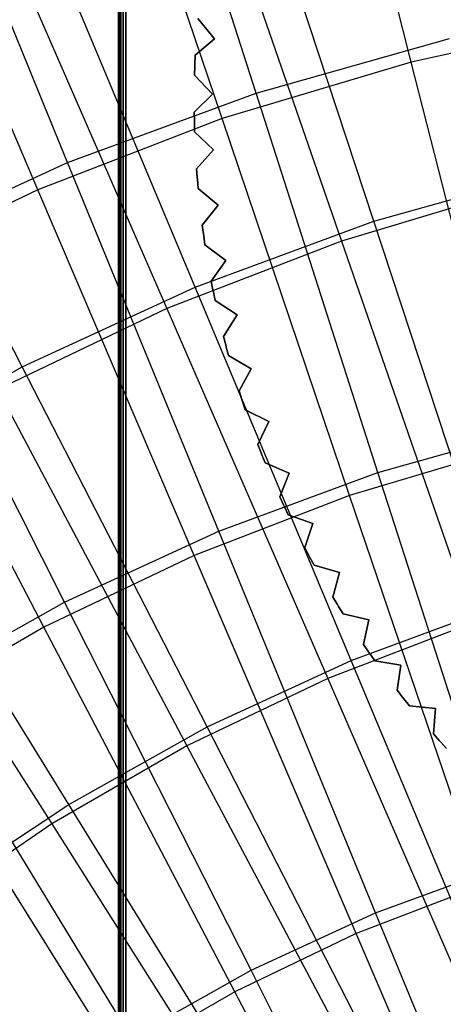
# Model space of a CAD drawing. Extents: x 0.05 to 6.09, y -3 to 3.03.
# Tile 89 of 124: x 2.5 to 2.73, y 0.83 to 1.35. Entities that reach past the tile are written whole.
import ezdxf

# ---------------------------------------------------------------- set-up
doc = ezdxf.new("R2010")
doc.units = 0
doc.header["$MEASUREMENT"] = 0
doc.layers.get('0').update_dxf_attribs({"color": 13, "linetype": 'CONTINUOUS'})

# ---------------------------------------------------------------- blocks, each defined once
blk = doc.blocks.new('PROFILE_SNOW_BALL_PLAFON_P')
at = {"color": 0}
for p, q in [((2.55673, -0.09924, 7.54732), (2.55673, 1.35909, 7.54732)), ((2.55673, 1.35909, 6.64325), (2.55673, 0.7116, 6.64325)), ((2.55673, -0.09924, 7.54732), (2.55673, 1.35909, 7.54732)), ((2.55673, 1.35909, 6.64325), (2.55673, 0.7116, 6.64325)), ((2.55702, -0.09924, 7.54882), (2.55702, 1.35909, 7.54882)), ((2.55702, -0.09924, 7.54882), (2.55702, 1.35909, 7.54882)), ((2.55702, 1.35909, 6.64174), (2.55702, 0.7116, 6.64174)), ((2.55702, 1.35909, 6.64174), (2.55702, 0.7116, 6.64174)), ((2.55788, -0.09924, 7.5501), (2.55788, 1.35909, 7.5501)), ((2.55788, -0.09924, 7.5501), (2.55788, 1.35909, 7.5501)), ((2.55788, 1.35909, 6.64046), (2.55788, 0.7116, 6.64046)), ((2.55788, 1.35909, 6.64046), (2.55788, 0.7116, 6.64046)), ((2.55916, -0.09924, 7.55096), (2.55916, 1.35909, 7.55096)), ((2.55916, -0.09924, 7.55096), (2.55916, 1.35909, 7.55096)), ((2.55916, 1.35909, 6.63961), (2.55916, 0.7116, 6.63961)), ((2.55916, 1.35909, 6.63961), (2.55916, 0.7116, 6.63961)), ((2.56066, 0.7116, 6.63931), (2.56066, 1.35909, 6.63931)), ((2.56066, 1.35909, 7.55126), (2.56066, -0.09924, 7.55126)), ((2.56066, 1.35909, 7.55126), (2.56066, -0.09924, 7.55126)), ((2.56066, 0.7116, 6.63931), (2.56066, 1.35909, 6.63931)), ((2.6079, 1.34082, 6.63931), (2.59899, 1.35159, 6.63931)), ((2.59899, 1.35159, 6.28498), (2.6079, 1.34082, 6.28498)), ((2.6079, 1.34082, 6.63931), (2.59899, 1.35159, 6.63931)), ((2.59899, 1.35159, 6.28498), (2.6079, 1.34082, 6.28498)), ((2.59767, 1.33194, 6.63931), (2.6079, 1.34082, 6.63931)), ((2.6079, 1.34082, 6.28498), (2.59767, 1.33194, 6.28498)), ((2.59767, 1.33194, 6.63931), (2.6079, 1.34082, 6.63931)), ((2.6079, 1.34082, 6.28498), (2.59767, 1.33194, 6.28498)), ((2.6079, 1.34082, 6.28498), (2.6079, 1.34082, 6.63931)), ((2.6079, 1.34082, 6.28498), (2.6079, 1.34082, 6.63931)), ((2.59746, 1.32722, 6.63931), (2.59767, 1.33194, 6.63931)), ((2.59767, 1.33194, 6.28498), (2.59746, 1.32722, 6.28498)), ((2.59746, 1.32722, 6.63931), (2.59767, 1.33194, 6.63931)), ((2.59767, 1.33194, 6.28498), (2.59746, 1.32722, 6.28498)), ((2.59767, 1.33194, 6.28498), (2.59767, 1.33194, 6.63931)), ((2.59767, 1.33194, 6.28498), (2.59767, 1.33194, 6.63931)), ((2.59727, 1.32137, 6.63931), (2.59742, 1.32609, 6.63931)), ((2.59742, 1.32609, 6.28498), (2.59727, 1.32137, 6.28498)), ((2.59727, 1.32137, 6.63931), (2.59742, 1.32609, 6.63931)), ((2.59742, 1.32609, 6.28498), (2.59727, 1.32137, 6.28498)), ((2.59746, 1.32722, 6.28498), (2.59742, 1.32609, 6.28498)), ((2.59742, 1.32609, 6.63931), (2.59746, 1.32722, 6.63931)), ((2.59742, 1.32609, 6.63931), (2.59746, 1.32722, 6.63931)), ((2.59746, 1.32722, 6.28498), (2.59742, 1.32609, 6.28498)), ((2.59742, 1.32609, 6.63931), (2.59742, 1.32609, 6.28498)), ((2.59742, 1.32609, 6.63931), (2.59742, 1.32609, 6.28498)), ((2.59746, 1.32722, 6.63931), (2.59746, 1.32722, 6.28498)), ((2.59746, 1.32722, 6.63931), (2.59746, 1.32722, 6.28498)), ((2.59727, 1.32137, 6.28498), (2.59727, 1.32137, 6.63931)), ((2.6068, 1.31114, 6.63931), (2.59727, 1.32137, 6.63931)), ((2.59727, 1.32137, 6.28498), (2.59727, 1.32137, 6.63931)), ((2.59727, 1.32137, 6.28498), (2.6068, 1.31114, 6.28498)), ((2.6068, 1.31114, 6.63931), (2.59727, 1.32137, 6.63931)), ((2.59727, 1.32137, 6.28498), (2.6068, 1.31114, 6.28498)), ((2.59711, 1.30167, 6.63931), (2.6068, 1.31114, 6.63931)), ((2.6068, 1.31114, 6.28498), (2.59711, 1.30167, 6.28498)), ((2.59711, 1.30167, 6.63931), (2.6068, 1.31114, 6.63931)), ((2.6068, 1.31114, 6.28498), (2.59711, 1.30167, 6.28498)), ((2.6068, 1.31114, 6.28498), (2.6068, 1.31114, 6.63931)), ((2.6068, 1.31114, 6.28498), (2.6068, 1.31114, 6.63931)), ((2.59711, 1.30167, 6.28498), (2.59711, 1.30167, 6.63931)), ((2.59719, 1.29694, 6.63931), (2.59711, 1.30167, 6.63931)), ((2.59711, 1.30167, 6.28498), (2.59711, 1.30167, 6.63931)), ((2.59711, 1.30167, 6.28498), (2.59719, 1.29694, 6.28498)), ((2.59719, 1.29694, 6.63931), (2.59711, 1.30167, 6.63931)), ((2.59711, 1.30167, 6.28498), (2.59719, 1.29694, 6.28498)), ((2.59719, 1.29694, 6.28498), (2.59721, 1.29581, 6.28498)), ((2.59721, 1.29581, 6.63931), (2.59719, 1.29694, 6.63931)), ((2.59719, 1.29694, 6.63931), (2.59719, 1.29694, 6.28498)), ((2.59719, 1.29694, 6.63931), (2.59719, 1.29694, 6.28498)), ((2.59721, 1.29581, 6.63931), (2.59719, 1.29694, 6.63931)), ((2.59719, 1.29694, 6.28498), (2.59721, 1.29581, 6.28498)), ((2.59734, 1.29109, 6.63931), (2.59721, 1.29581, 6.63931)), ((2.59721, 1.29581, 6.63931), (2.59721, 1.29581, 6.28498)), ((2.59721, 1.29581, 6.28498), (2.59734, 1.29109, 6.28498)), ((2.59721, 1.29581, 6.63931), (2.59721, 1.29581, 6.28498)), ((2.59734, 1.29109, 6.63931), (2.59721, 1.29581, 6.63931)), ((2.59721, 1.29581, 6.28498), (2.59734, 1.29109, 6.28498)), ((2.59734, 1.29109, 6.28498), (2.59734, 1.29109, 6.63931)), ((2.60747, 1.28145, 6.63931), (2.59734, 1.29109, 6.63931)), ((2.59734, 1.29109, 6.28498), (2.59734, 1.29109, 6.63931)), ((2.59734, 1.29109, 6.28498), (2.60747, 1.28145, 6.28498)), ((2.60747, 1.28145, 6.63931), (2.59734, 1.29109, 6.63931)), ((2.59734, 1.29109, 6.28498), (2.60747, 1.28145, 6.28498)), ((2.59835, 1.27142, 6.63931), (2.60747, 1.28145, 6.63931)), ((2.60747, 1.28145, 6.28498), (2.59835, 1.27142, 6.28498)), ((2.59835, 1.27142, 6.63931), (2.60747, 1.28145, 6.63931)), ((2.60747, 1.28145, 6.28498), (2.59835, 1.27142, 6.28498)), ((2.60747, 1.28145, 6.28498), (2.60747, 1.28145, 6.63931)), ((2.60747, 1.28145, 6.28498), (2.60747, 1.28145, 6.63931)), ((2.59835, 1.27142, 6.28498), (2.59835, 1.27142, 6.63931)), ((2.59871, 1.26671, 6.63931), (2.59835, 1.27142, 6.63931)), ((2.59835, 1.27142, 6.28498), (2.59835, 1.27142, 6.63931)), ((2.59835, 1.27142, 6.28498), (2.59871, 1.26671, 6.28498)), ((2.59871, 1.26671, 6.63931), (2.59835, 1.27142, 6.63931)), ((2.59835, 1.27142, 6.28498), (2.59871, 1.26671, 6.28498)), ((2.59871, 1.26671, 6.28498), (2.5988, 1.26558, 6.28498)), ((2.5988, 1.26558, 6.63931), (2.59871, 1.26671, 6.63931)), ((2.59871, 1.26671, 6.63931), (2.59871, 1.26671, 6.28498)), ((2.59871, 1.26671, 6.63931), (2.59871, 1.26671, 6.28498)), ((2.5988, 1.26558, 6.63931), (2.59871, 1.26671, 6.63931)), ((2.59871, 1.26671, 6.28498), (2.5988, 1.26558, 6.28498)), ((2.59921, 1.26087, 6.63931), (2.5988, 1.26558, 6.63931)), ((2.5988, 1.26558, 6.63931), (2.5988, 1.26558, 6.28498)), ((2.5988, 1.26558, 6.28498), (2.59921, 1.26087, 6.28498)), ((2.5988, 1.26558, 6.63931), (2.5988, 1.26558, 6.28498)), ((2.59921, 1.26087, 6.63931), (2.5988, 1.26558, 6.63931)), ((2.5988, 1.26558, 6.28498), (2.59921, 1.26087, 6.28498)), ((2.59921, 1.26087, 6.28498), (2.59921, 1.26087, 6.63931)), ((2.60989, 1.25185, 6.63931), (2.59921, 1.26087, 6.63931)), ((2.59921, 1.26087, 6.28498), (2.59921, 1.26087, 6.63931)), ((2.59921, 1.26087, 6.28498), (2.60989, 1.25185, 6.28498)), ((2.60989, 1.25185, 6.63931), (2.59921, 1.26087, 6.63931)), ((2.59921, 1.26087, 6.28498), (2.60989, 1.25185, 6.28498)), ((2.60138, 1.2413, 6.63931), (2.60989, 1.25185, 6.63931)), ((2.60989, 1.25185, 6.28498), (2.60138, 1.2413, 6.28498)), ((2.60138, 1.2413, 6.63931), (2.60989, 1.25185, 6.63931)), ((2.60989, 1.25185, 6.28498), (2.60138, 1.2413, 6.28498)), ((2.60989, 1.25185, 6.28498), (2.60989, 1.25185, 6.63931)), ((2.60989, 1.25185, 6.28498), (2.60989, 1.25185, 6.63931)), ((2.60138, 1.2413, 6.28498), (2.60138, 1.2413, 6.63931)), ((2.60202, 1.23661, 6.63931), (2.60138, 1.2413, 6.63931)), ((2.60138, 1.2413, 6.28498), (2.60138, 1.2413, 6.63931)), ((2.60138, 1.2413, 6.28498), (2.60202, 1.23661, 6.28498)), ((2.60202, 1.23661, 6.63931), (2.60138, 1.2413, 6.63931)), ((2.60138, 1.2413, 6.28498), (2.60202, 1.23661, 6.28498)), ((2.60202, 1.23661, 6.28498), (2.60218, 1.23549, 6.28498)), ((2.60218, 1.23549, 6.63931), (2.60202, 1.23661, 6.63931)), ((2.60202, 1.23661, 6.63931), (2.60202, 1.23661, 6.28498)), ((2.60202, 1.23661, 6.63931), (2.60202, 1.23661, 6.28498)), ((2.60218, 1.23549, 6.63931), (2.60202, 1.23661, 6.63931)), ((2.60202, 1.23661, 6.28498), (2.60218, 1.23549, 6.28498)), ((2.60286, 1.23082, 6.63931), (2.60218, 1.23549, 6.63931)), ((2.60218, 1.23549, 6.63931), (2.60218, 1.23549, 6.28498)), ((2.60218, 1.23549, 6.28498), (2.60286, 1.23082, 6.28498)), ((2.60218, 1.23549, 6.63931), (2.60218, 1.23549, 6.28498)), ((2.60286, 1.23082, 6.63931), (2.60218, 1.23549, 6.63931)), ((2.60218, 1.23549, 6.28498), (2.60286, 1.23082, 6.28498)), ((2.60286, 1.23082, 6.28498), (2.60286, 1.23082, 6.63931)), ((2.61406, 1.22245, 6.63931), (2.60286, 1.23082, 6.63931)), ((2.60286, 1.23082, 6.28498), (2.60286, 1.23082, 6.63931)), ((2.60286, 1.23082, 6.28498), (2.61406, 1.22245, 6.28498)), ((2.61406, 1.22245, 6.63931), (2.60286, 1.23082, 6.63931)), ((2.60286, 1.23082, 6.28498), (2.61406, 1.22245, 6.28498)), ((2.60619, 1.21141, 6.63931), (2.61406, 1.22245, 6.63931)), ((2.61406, 1.22245, 6.28498), (2.60619, 1.21141, 6.28498)), ((2.60619, 1.21141, 6.63931), (2.61406, 1.22245, 6.63931)), ((2.61406, 1.22245, 6.28498), (2.60619, 1.21141, 6.28498)), ((2.61406, 1.22245, 6.28498), (2.61406, 1.22245, 6.63931)), ((2.61406, 1.22245, 6.28498), (2.61406, 1.22245, 6.63931)), ((2.60619, 1.21141, 6.28498), (2.60619, 1.21141, 6.63931)), ((2.6071, 1.20677, 6.63931), (2.60619, 1.21141, 6.63931)), ((2.60619, 1.21141, 6.28498), (2.60619, 1.21141, 6.63931)), ((2.60619, 1.21141, 6.28498), (2.6071, 1.20677, 6.28498)), ((2.6071, 1.20677, 6.63931), (2.60619, 1.21141, 6.63931)), ((2.60619, 1.21141, 6.28498), (2.6071, 1.20677, 6.28498)), ((2.6071, 1.20677, 6.28498), (2.60733, 1.20566, 6.28498)), ((2.60733, 1.20566, 6.63931), (2.6071, 1.20677, 6.63931)), ((2.6071, 1.20677, 6.63931), (2.6071, 1.20677, 6.28498)), ((2.6071, 1.20677, 6.63931), (2.6071, 1.20677, 6.28498)), ((2.60733, 1.20566, 6.63931), (2.6071, 1.20677, 6.63931)), ((2.6071, 1.20677, 6.28498), (2.60733, 1.20566, 6.28498)), ((2.60829, 1.20104, 6.63931), (2.60733, 1.20566, 6.63931)), ((2.60733, 1.20566, 6.63931), (2.60733, 1.20566, 6.28498)), ((2.60733, 1.20566, 6.28498), (2.60829, 1.20104, 6.28498)), ((2.60733, 1.20566, 6.63931), (2.60733, 1.20566, 6.28498)), ((2.60829, 1.20104, 6.63931), (2.60733, 1.20566, 6.63931)), ((2.60733, 1.20566, 6.28498), (2.60829, 1.20104, 6.28498)), ((2.60829, 1.20104, 6.28498), (2.60829, 1.20104, 6.63931)), ((2.61996, 1.19334, 6.63931), (2.60829, 1.20104, 6.63931)), ((2.60829, 1.20104, 6.28498), (2.60829, 1.20104, 6.63931)), ((2.60829, 1.20104, 6.28498), (2.61996, 1.19334, 6.28498)), ((2.61996, 1.19334, 6.63931), (2.60829, 1.20104, 6.63931)), ((2.60829, 1.20104, 6.28498), (2.61996, 1.19334, 6.28498)), ((2.61277, 1.18186, 6.63931), (2.61996, 1.19334, 6.63931)), ((2.61996, 1.19334, 6.28498), (2.61277, 1.18186, 6.28498)), ((2.61277, 1.18186, 6.63931), (2.61996, 1.19334, 6.63931)), ((2.61996, 1.19334, 6.28498), (2.61277, 1.18186, 6.28498)), ((2.61996, 1.19334, 6.28498), (2.61996, 1.19334, 6.63931)), ((2.61996, 1.19334, 6.28498), (2.61996, 1.19334, 6.63931)), ((2.61277, 1.18186, 6.28498), (2.61277, 1.18186, 6.63931)), ((2.61395, 1.17728, 6.63931), (2.61277, 1.18186, 6.63931)), ((2.61277, 1.18186, 6.28498), (2.61277, 1.18186, 6.63931)), ((2.61277, 1.18186, 6.28498), (2.61395, 1.17728, 6.28498)), ((2.61395, 1.17728, 6.63931), (2.61277, 1.18186, 6.63931)), ((2.61277, 1.18186, 6.28498), (2.61395, 1.17728, 6.28498)), ((2.61395, 1.17728, 6.28498), (2.61424, 1.17619, 6.28498)), ((2.61424, 1.17619, 6.63931), (2.61395, 1.17728, 6.63931)), ((2.61395, 1.17728, 6.63931), (2.61395, 1.17728, 6.28498)), ((2.61395, 1.17728, 6.63931), (2.61395, 1.17728, 6.28498)), ((2.61424, 1.17619, 6.63931), (2.61395, 1.17728, 6.63931)), ((2.61395, 1.17728, 6.28498), (2.61424, 1.17619, 6.28498)), ((2.61547, 1.17163, 6.63931), (2.61424, 1.17619, 6.63931)), ((2.61424, 1.17619, 6.63931), (2.61424, 1.17619, 6.28498)), ((2.61424, 1.17619, 6.28498), (2.61547, 1.17163, 6.28498)), ((2.61424, 1.17619, 6.63931), (2.61424, 1.17619, 6.28498)), ((2.61547, 1.17163, 6.63931), (2.61424, 1.17619, 6.63931)), ((2.61424, 1.17619, 6.28498), (2.61547, 1.17163, 6.28498)), ((2.61547, 1.17163, 6.28498), (2.61547, 1.17163, 6.63931)), ((2.62758, 1.16463, 6.63931), (2.61547, 1.17163, 6.63931)), ((2.61547, 1.17163, 6.28498), (2.61547, 1.17163, 6.63931)), ((2.61547, 1.17163, 6.28498), (2.62758, 1.16463, 6.28498)), ((2.62758, 1.16463, 6.63931), (2.61547, 1.17163, 6.63931)), ((2.61547, 1.17163, 6.28498), (2.62758, 1.16463, 6.28498)), ((2.62108, 1.15275, 6.63931), (2.62758, 1.16463, 6.63931)), ((2.62758, 1.16463, 6.28498), (2.62108, 1.15275, 6.28498)), ((2.62108, 1.15275, 6.63931), (2.62758, 1.16463, 6.63931)), ((2.62758, 1.16463, 6.28498), (2.62108, 1.15275, 6.28498)), ((2.62758, 1.16463, 6.28498), (2.62758, 1.16463, 6.63931)), ((2.62758, 1.16463, 6.28498), (2.62758, 1.16463, 6.63931)), ((2.62108, 1.15275, 6.28498), (2.62108, 1.15275, 6.63931)), ((2.62253, 1.14824, 6.63931), (2.62108, 1.15275, 6.63931)), ((2.62108, 1.15275, 6.28498), (2.62108, 1.15275, 6.63931)), ((2.62108, 1.15275, 6.28498), (2.62253, 1.14824, 6.28498)), ((2.62253, 1.14824, 6.63931), (2.62108, 1.15275, 6.63931)), ((2.62108, 1.15275, 6.28498), (2.62253, 1.14824, 6.28498)), ((2.62253, 1.14824, 6.28498), (2.62288, 1.14717, 6.28498)), ((2.62288, 1.14717, 6.63931), (2.62253, 1.14824, 6.63931)), ((2.62253, 1.14824, 6.63931), (2.62253, 1.14824, 6.28498)), ((2.62253, 1.14824, 6.63931), (2.62253, 1.14824, 6.28498)), ((2.62288, 1.14717, 6.63931), (2.62253, 1.14824, 6.63931)), ((2.62253, 1.14824, 6.28498), (2.62288, 1.14717, 6.28498)), ((2.62439, 1.14269, 6.63931), (2.62288, 1.14717, 6.63931)), ((2.62288, 1.14717, 6.63931), (2.62288, 1.14717, 6.28498)), ((2.62288, 1.14717, 6.28498), (2.62439, 1.14269, 6.28498)), ((2.62288, 1.14717, 6.63931), (2.62288, 1.14717, 6.28498)), ((2.62439, 1.14269, 6.63931), (2.62288, 1.14717, 6.63931)), ((2.62288, 1.14717, 6.28498), (2.62439, 1.14269, 6.28498)), ((2.62439, 1.14269, 6.28498), (2.62439, 1.14269, 6.63931)), ((2.63689, 1.13643, 6.63931), (2.62439, 1.14269, 6.63931)), ((2.62439, 1.14269, 6.28498), (2.62439, 1.14269, 6.63931)), ((2.62439, 1.14269, 6.28498), (2.63689, 1.13643, 6.28498)), ((2.63689, 1.13643, 6.63931), (2.62439, 1.14269, 6.63931)), ((2.62439, 1.14269, 6.28498), (2.63689, 1.13643, 6.28498)), ((2.6311, 1.12418, 6.63931), (2.63689, 1.13643, 6.63931)), ((2.63689, 1.13643, 6.28498), (2.6311, 1.12418, 6.28498)), ((2.6311, 1.12418, 6.63931), (2.63689, 1.13643, 6.63931)), ((2.63689, 1.13643, 6.28498), (2.6311, 1.12418, 6.28498)), ((2.63689, 1.13643, 6.28498), (2.63689, 1.13643, 6.63931)), ((2.63689, 1.13643, 6.28498), (2.63689, 1.13643, 6.63931)), ((2.6311, 1.12418, 6.28498), (2.6311, 1.12418, 6.63931)), ((2.63282, 1.11977, 6.63931), (2.6311, 1.12418, 6.63931)), ((2.6311, 1.12418, 6.28498), (2.6311, 1.12418, 6.63931)), ((2.6311, 1.12418, 6.28498), (2.63282, 1.11977, 6.28498)), ((2.63282, 1.11977, 6.63931), (2.6311, 1.12418, 6.63931)), ((2.6311, 1.12418, 6.28498), (2.63282, 1.11977, 6.28498)), ((2.63282, 1.11977, 6.28498), (2.63323, 1.11872, 6.28498)), ((2.63323, 1.11872, 6.63931), (2.63282, 1.11977, 6.63931)), ((2.63282, 1.11977, 6.63931), (2.63282, 1.11977, 6.28498)), ((2.63282, 1.11977, 6.63931), (2.63282, 1.11977, 6.28498)), ((2.63323, 1.11872, 6.63931), (2.63282, 1.11977, 6.63931)), ((2.63282, 1.11977, 6.28498), (2.63323, 1.11872, 6.28498)), ((2.635, 1.11434, 6.63931), (2.63323, 1.11872, 6.63931)), ((2.63323, 1.11872, 6.63931), (2.63323, 1.11872, 6.28498)), ((2.63323, 1.11872, 6.28498), (2.635, 1.11434, 6.28498)), ((2.63323, 1.11872, 6.63931), (2.63323, 1.11872, 6.28498)), ((2.635, 1.11434, 6.63931), (2.63323, 1.11872, 6.63931)), ((2.63323, 1.11872, 6.28498), (2.635, 1.11434, 6.28498)), ((2.635, 1.11434, 6.28498), (2.635, 1.11434, 6.63931)), ((2.64785, 1.10883, 6.63931), (2.635, 1.11434, 6.63931)), ((2.635, 1.11434, 6.28498), (2.635, 1.11434, 6.63931)), ((2.635, 1.11434, 6.28498), (2.64785, 1.10883, 6.28498)), ((2.64785, 1.10883, 6.63931), (2.635, 1.11434, 6.63931)), ((2.635, 1.11434, 6.28498), (2.64785, 1.10883, 6.28498)), ((2.64279, 1.09625, 6.63931), (2.64785, 1.10883, 6.63931)), ((2.64785, 1.10883, 6.28498), (2.64279, 1.09625, 6.28498)), ((2.64279, 1.09625, 6.63931), (2.64785, 1.10883, 6.63931)), ((2.64785, 1.10883, 6.28498), (2.64279, 1.09625, 6.28498)), ((2.64785, 1.10883, 6.28498), (2.64785, 1.10883, 6.63931)), ((2.64785, 1.10883, 6.28498), (2.64785, 1.10883, 6.63931)), ((2.64279, 1.09625, 6.28498), (2.64279, 1.09625, 6.63931)), ((2.64477, 1.09195, 6.63931), (2.64279, 1.09625, 6.63931)), ((2.64279, 1.09625, 6.28498), (2.64279, 1.09625, 6.63931)), ((2.64279, 1.09625, 6.28498), (2.64477, 1.09195, 6.28498)), ((2.64477, 1.09195, 6.63931), (2.64279, 1.09625, 6.63931)), ((2.64279, 1.09625, 6.28498), (2.64477, 1.09195, 6.28498)), ((2.64477, 1.09195, 6.28498), (2.64525, 1.09093, 6.28498)), ((2.64525, 1.09093, 6.63931), (2.64477, 1.09195, 6.63931)), ((2.64477, 1.09195, 6.63931), (2.64477, 1.09195, 6.28498)), ((2.64477, 1.09195, 6.63931), (2.64477, 1.09195, 6.28498)), ((2.64525, 1.09093, 6.63931), (2.64477, 1.09195, 6.63931)), ((2.64477, 1.09195, 6.28498), (2.64525, 1.09093, 6.28498)), ((2.64727, 1.08666, 6.63931), (2.64525, 1.09093, 6.63931)), ((2.64525, 1.09093, 6.63931), (2.64525, 1.09093, 6.28498)), ((2.64525, 1.09093, 6.28498), (2.64727, 1.08666, 6.28498)), ((2.64525, 1.09093, 6.63931), (2.64525, 1.09093, 6.28498)), ((2.64727, 1.08666, 6.63931), (2.64525, 1.09093, 6.63931)), ((2.64525, 1.09093, 6.28498), (2.64727, 1.08666, 6.28498)), ((2.64727, 1.08666, 6.28498), (2.64727, 1.08666, 6.63931)), ((2.66042, 1.08192, 6.63931), (2.64727, 1.08666, 6.63931)), ((2.64727, 1.08666, 6.28498), (2.64727, 1.08666, 6.63931)), ((2.64727, 1.08666, 6.28498), (2.66042, 1.08192, 6.28498)), ((2.66042, 1.08192, 6.63931), (2.64727, 1.08666, 6.63931)), ((2.64727, 1.08666, 6.28498), (2.66042, 1.08192, 6.28498)), ((2.65612, 1.06907, 6.63931), (2.66042, 1.08192, 6.63931)), ((2.66042, 1.08192, 6.28498), (2.65612, 1.06907, 6.28498)), ((2.65612, 1.06907, 6.63931), (2.66042, 1.08192, 6.63931)), ((2.66042, 1.08192, 6.28498), (2.65612, 1.06907, 6.28498)), ((2.66042, 1.08192, 6.28498), (2.66042, 1.08192, 6.63931)), ((2.66042, 1.08192, 6.28498), (2.66042, 1.08192, 6.63931)), ((2.65612, 1.06907, 6.28498), (2.65612, 1.06907, 6.63931)), ((2.65835, 1.0649, 6.63931), (2.65612, 1.06907, 6.63931)), ((2.65612, 1.06907, 6.28498), (2.65612, 1.06907, 6.63931)), ((2.65612, 1.06907, 6.28498), (2.65835, 1.0649, 6.28498)), ((2.65835, 1.0649, 6.63931), (2.65612, 1.06907, 6.63931)), ((2.65612, 1.06907, 6.28498), (2.65835, 1.0649, 6.28498)), ((2.65835, 1.0649, 6.28498), (2.65889, 1.0639, 6.28498)), ((2.65889, 1.0639, 6.63931), (2.65835, 1.0649, 6.63931)), ((2.65835, 1.0649, 6.63931), (2.65835, 1.0649, 6.28498)), ((2.65835, 1.0649, 6.63931), (2.65835, 1.0649, 6.28498)), ((2.65889, 1.0639, 6.63931), (2.65835, 1.0649, 6.63931)), ((2.65835, 1.0649, 6.28498), (2.65889, 1.0639, 6.28498)), ((2.66116, 1.05976, 6.63931), (2.65889, 1.0639, 6.63931)), ((2.65889, 1.0639, 6.63931), (2.65889, 1.0639, 6.28498)), ((2.65889, 1.0639, 6.28498), (2.66116, 1.05976, 6.28498)), ((2.65889, 1.0639, 6.63931), (2.65889, 1.0639, 6.28498)), ((2.66116, 1.05976, 6.63931), (2.65889, 1.0639, 6.63931)), ((2.65889, 1.0639, 6.28498), (2.66116, 1.05976, 6.28498)), ((2.66116, 1.05976, 6.28498), (2.66116, 1.05976, 6.63931)), ((2.67457, 1.05581, 6.63931), (2.66116, 1.05976, 6.63931)), ((2.66116, 1.05976, 6.28498), (2.66116, 1.05976, 6.63931)), ((2.66116, 1.05976, 6.28498), (2.67457, 1.05581, 6.28498)), ((2.67457, 1.05581, 6.63931), (2.66116, 1.05976, 6.63931)), ((2.66116, 1.05976, 6.28498), (2.67457, 1.05581, 6.28498)), ((2.67104, 1.04272, 6.63931), (2.67457, 1.05581, 6.63931)), ((2.67457, 1.05581, 6.28498), (2.67104, 1.04272, 6.28498)), ((2.67104, 1.04272, 6.63931), (2.67457, 1.05581, 6.63931)), ((2.67457, 1.05581, 6.28498), (2.67104, 1.04272, 6.28498)), ((2.67457, 1.05581, 6.28498), (2.67457, 1.05581, 6.63931)), ((2.67457, 1.05581, 6.28498), (2.67457, 1.05581, 6.63931)), ((2.67104, 1.04272, 6.28498), (2.67104, 1.04272, 6.63931)), ((2.67351, 1.03869, 6.63931), (2.67104, 1.04272, 6.63931)), ((2.67104, 1.04272, 6.28498), (2.67104, 1.04272, 6.63931)), ((2.67104, 1.04272, 6.28498), (2.67351, 1.03869, 6.28498)), ((2.67351, 1.03869, 6.63931), (2.67104, 1.04272, 6.63931)), ((2.67104, 1.04272, 6.28498), (2.67351, 1.03869, 6.28498)), ((2.67351, 1.03869, 6.28498), (2.67411, 1.03773, 6.28498)), ((2.67411, 1.03773, 6.63931), (2.67351, 1.03869, 6.63931)), ((2.67351, 1.03869, 6.63931), (2.67351, 1.03869, 6.28498)), ((2.67351, 1.03869, 6.63931), (2.67351, 1.03869, 6.28498)), ((2.67411, 1.03773, 6.63931), (2.67351, 1.03869, 6.63931)), ((2.67351, 1.03869, 6.28498), (2.67411, 1.03773, 6.28498)), ((2.67662, 1.03373, 6.63931), (2.67411, 1.03773, 6.63931)), ((2.67411, 1.03773, 6.63931), (2.67411, 1.03773, 6.28498)), ((2.67411, 1.03773, 6.28498), (2.67662, 1.03373, 6.28498)), ((2.67411, 1.03773, 6.63931), (2.67411, 1.03773, 6.28498)), ((2.67662, 1.03373, 6.63931), (2.67411, 1.03773, 6.63931)), ((2.67411, 1.03773, 6.28498), (2.67662, 1.03373, 6.28498)), ((2.67662, 1.03373, 6.28498), (2.67662, 1.03373, 6.63931)), ((2.69024, 1.03058, 6.63931), (2.67662, 1.03373, 6.63931)), ((2.67662, 1.03373, 6.28498), (2.67662, 1.03373, 6.63931)), ((2.67662, 1.03373, 6.28498), (2.69024, 1.03058, 6.28498)), ((2.69024, 1.03058, 6.63931), (2.67662, 1.03373, 6.63931)), ((2.67662, 1.03373, 6.28498), (2.69024, 1.03058, 6.28498)), ((2.68749, 1.01731, 6.63931), (2.69024, 1.03058, 6.63931)), ((2.69024, 1.03058, 6.28498), (2.68749, 1.01731, 6.28498)), ((2.68749, 1.01731, 6.63931), (2.69024, 1.03058, 6.63931)), ((2.69024, 1.03058, 6.28498), (2.68749, 1.01731, 6.28498)), ((2.69024, 1.03058, 6.28498), (2.69024, 1.03058, 6.63931)), ((2.69024, 1.03058, 6.28498), (2.69024, 1.03058, 6.63931)), ((2.68749, 1.01731, 6.28498), (2.68749, 1.01731, 6.63931)), ((2.6902, 1.01343, 6.63931), (2.68749, 1.01731, 6.63931)), ((2.68749, 1.01731, 6.28498), (2.68749, 1.01731, 6.63931)), ((2.68749, 1.01731, 6.28498), (2.6902, 1.01343, 6.28498)), ((2.6902, 1.01343, 6.63931), (2.68749, 1.01731, 6.63931)), ((2.68749, 1.01731, 6.28498), (2.6902, 1.01343, 6.28498)), ((2.6902, 1.01343, 6.28498), (2.69085, 1.01251, 6.28498)), ((2.69085, 1.01251, 6.63931), (2.6902, 1.01343, 6.63931)), ((2.6902, 1.01343, 6.63931), (2.6902, 1.01343, 6.28498)), ((2.6902, 1.01343, 6.63931), (2.6902, 1.01343, 6.28498)), ((2.69085, 1.01251, 6.63931), (2.6902, 1.01343, 6.63931)), ((2.6902, 1.01343, 6.28498), (2.69085, 1.01251, 6.28498)), ((2.69359, 1.00866, 6.63931), (2.69085, 1.01251, 6.63931)), ((2.69085, 1.01251, 6.63931), (2.69085, 1.01251, 6.28498)), ((2.69085, 1.01251, 6.28498), (2.69359, 1.00866, 6.28498)), ((2.69085, 1.01251, 6.63931), (2.69085, 1.01251, 6.28498)), ((2.69359, 1.00866, 6.63931), (2.69085, 1.01251, 6.63931)), ((2.69085, 1.01251, 6.28498), (2.69359, 1.00866, 6.28498)), ((2.69359, 1.00866, 6.28498), (2.69359, 1.00866, 6.63931)), ((2.70738, 1.00632, 6.63931), (2.69359, 1.00866, 6.63931)), ((2.69359, 1.00866, 6.28498), (2.69359, 1.00866, 6.63931)), ((2.69359, 1.00866, 6.28498), (2.70738, 1.00632, 6.28498)), ((2.70738, 1.00632, 6.63931), (2.69359, 1.00866, 6.63931)), ((2.69359, 1.00866, 6.28498), (2.70738, 1.00632, 6.28498)), ((2.70542, 0.99291, 6.63931), (2.70738, 1.00632, 6.63931)), ((2.70738, 1.00632, 6.28498), (2.70542, 0.99291, 6.28498)), ((2.70542, 0.99291, 6.63931), (2.70738, 1.00632, 6.63931)), ((2.70738, 1.00632, 6.28498), (2.70542, 0.99291, 6.28498)), ((2.70738, 1.00632, 6.28498), (2.70738, 1.00632, 6.63931)), ((2.70738, 1.00632, 6.28498), (2.70738, 1.00632, 6.63931)), ((2.70542, 0.99291, 6.28498), (2.70542, 0.99291, 6.63931)), ((2.70835, 0.9892, 6.63931), (2.70542, 0.99291, 6.63931)), ((2.70542, 0.99291, 6.28498), (2.70542, 0.99291, 6.63931)), ((2.70542, 0.99291, 6.28498), (2.70835, 0.9892, 6.28498)), ((2.70835, 0.9892, 6.63931), (2.70542, 0.99291, 6.63931)), ((2.70542, 0.99291, 6.28498), (2.70835, 0.9892, 6.28498)), ((2.70835, 0.9892, 6.28498), (2.70905, 0.98832, 6.28498)), ((2.70905, 0.98832, 6.63931), (2.70835, 0.9892, 6.63931)), ((2.70835, 0.9892, 6.63931), (2.70835, 0.9892, 6.28498)), ((2.70835, 0.9892, 6.63931), (2.70835, 0.9892, 6.28498)), ((2.70905, 0.98832, 6.63931), (2.70835, 0.9892, 6.63931)), ((2.70835, 0.9892, 6.28498), (2.70905, 0.98832, 6.28498)), ((2.71202, 0.98464, 6.63931), (2.70905, 0.98832, 6.63931)), ((2.70905, 0.98832, 6.63931), (2.70905, 0.98832, 6.28498)), ((2.70905, 0.98832, 6.28498), (2.71202, 0.98464, 6.28498)), ((2.70905, 0.98832, 6.63931), (2.70905, 0.98832, 6.28498)), ((2.71202, 0.98464, 6.63931), (2.70905, 0.98832, 6.63931)), ((2.70905, 0.98832, 6.28498), (2.71202, 0.98464, 6.28498)), ((2.71202, 0.98464, 6.28498), (2.71202, 0.98464, 6.63931)), ((2.72592, 0.98312, 6.63931), (2.71202, 0.98464, 6.63931)), ((2.71202, 0.98464, 6.28498), (2.71202, 0.98464, 6.63931)), ((2.71202, 0.98464, 6.28498), (2.72592, 0.98312, 6.28498)), ((2.72592, 0.98312, 6.63931), (2.71202, 0.98464, 6.63931)), ((2.71202, 0.98464, 6.28498), (2.72592, 0.98312, 6.28498)), ((2.72476, 0.96962, 6.63931), (2.72592, 0.98312, 6.63931)), ((2.72592, 0.98312, 6.28498), (2.72476, 0.96962, 6.28498)), ((2.72476, 0.96962, 6.63931), (2.72592, 0.98312, 6.63931)), ((2.72592, 0.98312, 6.28498), (2.72476, 0.96962, 6.28498)), ((2.72592, 0.98312, 6.28498), (2.72592, 0.98312, 6.63931)), ((2.72592, 0.98312, 6.28498), (2.72592, 0.98312, 6.63931)), ((2.72476, 0.96962, 6.28498), (2.72476, 0.96962, 6.63931)), ((2.72791, 0.96609, 6.63931), (2.72476, 0.96962, 6.63931)), ((2.72476, 0.96962, 6.28498), (2.72476, 0.96962, 6.63931)), ((2.72476, 0.96962, 6.28498), (2.72791, 0.96609, 6.28498)), ((2.72791, 0.96609, 6.63931), (2.72476, 0.96962, 6.63931)), ((2.72476, 0.96962, 6.28498), (2.72791, 0.96609, 6.28498)), ((2.72791, 0.96609, 6.28498), (2.72866, 0.96525, 6.28498)), ((2.72866, 0.96525, 6.63931), (2.72791, 0.96609, 6.63931)), ((2.72791, 0.96609, 6.63931), (2.72791, 0.96609, 6.28498)), ((2.72791, 0.96609, 6.63931), (2.72791, 0.96609, 6.28498)), ((2.72866, 0.96525, 6.63931), (2.72791, 0.96609, 6.63931)), ((2.72791, 0.96609, 6.28498), (2.72866, 0.96525, 6.28498)), ((2.73184, 0.96176, 6.63931), (2.72866, 0.96525, 6.63931)), ((2.72866, 0.96525, 6.63931), (2.72866, 0.96525, 6.28498)), ((2.72866, 0.96525, 6.28498), (2.73184, 0.96176, 6.28498)), ((2.72866, 0.96525, 6.63931), (2.72866, 0.96525, 6.28498)), ((2.73184, 0.96176, 6.63931), (2.72866, 0.96525, 6.63931)), ((2.72866, 0.96525, 6.28498), (2.73184, 0.96176, 6.28498))]:
    blk.add_line(p, q, dxfattribs=at)
blk = doc.blocks.new('GRUPUJ_1')
at = {"color": 0}
for p, q in [((2.65843, 4.33296, 0.37457), (2.60837, 4.53075, 0.49473)), ((2.65843, 4.33296, 0.37457), (2.60837, 4.53075, 0.49473)), ((2.57563, 4.31638, 0.43246), (2.51351, 4.51042, 0.55714)), ((2.57563, 4.31638, 0.43246), (2.51351, 4.51042, 0.55714)), ((2.55747, 4.30273, 0.37532), (2.49224, 4.49598, 0.49559)), ((2.55747, 4.30273, 0.37532), (2.49224, 4.49598, 0.49559)), ((2.47498, 4.27924, 0.43321), (2.39783, 4.46774, 0.558)), ((2.47498, 4.27924, 0.43321), (2.39783, 4.46774, 0.558)), ((2.45916, 4.26477, 0.37605), (2.37915, 4.45232, 0.49643)), ((2.45916, 4.26477, 0.37605), (2.37915, 4.45232, 0.49643)), ((2.63845, 4.24795, 5.90451), (2.57353, 4.44503, 5.78618)), ((2.63845, 4.24795, 5.90451), (2.57353, 4.44503, 5.78618)), ((2.55335, 4.43336, 5.84643), (2.62126, 4.23737, 5.96063)), ((2.55335, 4.43336, 5.84643), (2.62126, 4.23737, 5.96063)), ((2.5431, 4.21277, 5.90522), (2.46292, 4.40422, 5.787)), ((2.5431, 4.21277, 5.90522), (2.46292, 4.40422, 5.787)), ((2.44505, 4.39154, 5.84723), (2.52794, 4.20134, 5.96132)), ((2.44505, 4.39154, 5.84723), (2.52794, 4.20134, 5.96132)), ((2.4508, 4.17022, 5.9059), (2.35585, 4.35486, 5.78779)), ((2.4508, 4.17022, 5.9059), (2.35585, 4.35486, 5.78779)), ((2.76143, 4.35527, 0.3738), (2.65843, 4.33296, 0.37457)), ((2.76143, 4.35527, 0.3738), (2.65843, 4.33296, 0.37457)), ((2.57563, 4.31638, 0.43246), (2.67888, 4.3455, 0.4317)), ((2.57563, 4.31638, 0.43246), (2.67888, 4.3455, 0.4317)), ((2.65843, 4.33296, 0.37457), (2.55747, 4.30273, 0.37532)), ((2.65843, 4.33296, 0.37457), (2.55747, 4.30273, 0.37532)), ((2.71071, 4.12701, 0.27007), (2.65843, 4.33296, 0.37457)), ((2.71071, 4.12701, 0.27007), (2.65843, 4.33296, 0.37457)), ((2.47498, 4.27924, 0.43321), (2.57563, 4.31638, 0.43246)), ((2.47498, 4.27924, 0.43321), (2.57563, 4.31638, 0.43246)), ((2.64063, 4.11384, 0.32378), (2.57563, 4.31638, 0.43246)), ((2.64063, 4.11384, 0.32378), (2.57563, 4.31638, 0.43246)), ((2.55747, 4.30273, 0.37532), (2.45916, 4.26477, 0.37605)), ((2.55747, 4.30273, 0.37532), (2.45916, 4.26477, 0.37605)), ((2.62555, 4.10151, 0.27071), (2.55747, 4.30273, 0.37532)), ((2.62555, 4.10151, 0.27071), (2.55747, 4.30273, 0.37532)), ((2.37755, 4.23433, 0.43393), (2.47498, 4.27924, 0.43321)), ((2.37755, 4.23433, 0.43393), (2.47498, 4.27924, 0.43321)), ((2.55567, 4.0825, 0.32441), (2.47498, 4.27924, 0.43321)), ((2.55567, 4.0825, 0.32441), (2.47498, 4.27924, 0.43321)), ((2.63845, 4.24795, 5.90451), (2.73626, 4.27553, 5.90379)), ((2.63845, 4.24795, 5.90451), (2.73626, 4.27553, 5.90379)), ((2.45916, 4.26477, 0.37605), (2.36408, 4.21931, 0.37675)), ((2.45916, 4.26477, 0.37605), (2.36408, 4.21931, 0.37675)), ((2.54262, 4.06949, 0.27132), (2.45916, 4.26477, 0.37605)), ((2.54262, 4.06949, 0.27132), (2.45916, 4.26477, 0.37605)), ((2.71709, 4.26606, 5.95992), (2.62126, 4.23737, 5.96063)), ((2.71709, 4.26606, 5.95992), (2.62126, 4.23737, 5.96063)), ((2.5431, 4.21277, 5.90522), (2.63845, 4.24795, 5.90451)), ((2.5431, 4.21277, 5.90522), (2.63845, 4.24795, 5.90451)), ((2.70587, 4.04278, 6.00657), (2.63845, 4.24795, 5.90451)), ((2.70587, 4.04278, 6.00657), (2.63845, 4.24795, 5.90451)), ((2.62126, 4.23737, 5.96063), (2.52794, 4.20134, 5.96132)), ((2.62126, 4.23737, 5.96063), (2.52794, 4.20134, 5.96132)), ((2.62126, 4.23737, 5.96063), (2.69165, 4.03378, 6.05892)), ((2.62126, 4.23737, 5.96063), (2.69165, 4.03378, 6.05892)), ((2.47343, 4.04458, 0.32502), (2.37755, 4.23433, 0.43393)), ((2.47343, 4.04458, 0.32502), (2.37755, 4.23433, 0.43393)), ((2.46242, 4.03115, 0.27192), (2.36408, 4.21931, 0.37675)), ((2.46242, 4.03115, 0.27192), (2.36408, 4.21931, 0.37675)), ((2.4508, 4.17022, 5.9059), (2.5431, 4.21277, 5.90522)), ((2.4508, 4.17022, 5.9059), (2.5431, 4.21277, 5.90522)), ((2.62641, 4.01346, 6.00716), (2.5431, 4.21277, 5.90522)), ((2.62641, 4.01346, 6.00716), (2.5431, 4.21277, 5.90522)), ((2.52794, 4.20134, 5.96132), (2.4377, 4.15818, 5.96199)), ((2.52794, 4.20134, 5.96132), (2.4377, 4.15818, 5.96199)), ((2.52794, 4.20134, 5.96132), (2.6139, 4.00376, 6.0595)), ((2.52794, 4.20134, 5.96132), (2.6139, 4.00376, 6.0595)), ((2.36213, 4.12056, 5.90656), (2.4508, 4.17022, 5.9059)), ((2.36213, 4.12056, 5.90656), (2.4508, 4.17022, 5.9059)), ((2.5495, 3.978, 6.00773), (2.4508, 4.17022, 5.9059)), ((2.5495, 3.978, 6.00773), (2.4508, 4.17022, 5.9059)), ((2.4377, 4.15818, 5.96199), (2.53871, 3.9678, 6.06005)), ((2.4377, 4.15818, 5.96199), (2.53871, 3.9678, 6.06005)), ((2.64063, 4.11384, 0.32378), (2.72779, 4.13842, 0.32314)), ((2.64063, 4.11384, 0.32378), (2.72779, 4.13842, 0.32314)), ((2.71071, 4.12701, 0.27007), (2.62555, 4.10151, 0.27071)), ((2.71071, 4.12701, 0.27007), (2.62555, 4.10151, 0.27071)), ((2.47561, 3.93662, 6.00828), (2.36213, 4.12056, 5.90656)), ((2.47561, 3.93662, 6.00828), (2.36213, 4.12056, 5.90656)), ((2.55567, 4.0825, 0.32441), (2.64063, 4.11384, 0.32378)), ((2.55567, 4.0825, 0.32441), (2.64063, 4.11384, 0.32378)), ((2.70813, 3.90401, 0.23175), (2.64063, 4.11384, 0.32378)), ((2.70813, 3.90401, 0.23175), (2.64063, 4.11384, 0.32378)), ((2.35107, 4.10817, 5.96263), (2.46653, 3.92613, 6.06059)), ((2.35107, 4.10817, 5.96263), (2.46653, 3.92613, 6.06059)), ((2.62555, 4.10151, 0.27071), (2.54262, 4.06949, 0.27132)), ((2.62555, 4.10151, 0.27071), (2.54262, 4.06949, 0.27132)), ((2.69608, 3.89347, 0.18235), (2.62555, 4.10151, 0.27071)), ((2.69608, 3.89347, 0.18235), (2.62555, 4.10151, 0.27071)), ((2.47343, 4.04458, 0.32502), (2.55567, 4.0825, 0.32441)), ((2.47343, 4.04458, 0.32502), (2.55567, 4.0825, 0.32441)), ((2.63942, 3.87866, 0.23226), (2.55567, 4.0825, 0.32441)), ((2.63942, 3.87866, 0.23226), (2.55567, 4.0825, 0.32441)), ((2.54262, 4.06949, 0.27132), (2.46242, 4.03115, 0.27192)), ((2.54262, 4.06949, 0.27132), (2.46242, 4.03115, 0.27192)), ((2.62906, 3.86759, 0.18284), (2.54262, 4.06949, 0.27132)), ((2.62906, 3.86759, 0.18284), (2.54262, 4.06949, 0.27132)), ((2.39442, 4.00033, 0.32561), (2.47343, 4.04458, 0.32502)), ((2.39442, 4.00033, 0.32561), (2.47343, 4.04458, 0.32502)), ((2.57291, 3.848, 0.23275), (2.47343, 4.04458, 0.32502)), ((2.57291, 3.848, 0.23275), (2.47343, 4.04458, 0.32502)), ((2.62641, 4.01346, 6.00716), (2.70587, 4.04278, 6.00657)), ((2.62641, 4.01346, 6.00716), (2.70587, 4.04278, 6.00657)), ((2.69165, 4.03378, 6.05892), (2.6139, 4.00376, 6.0595)), ((2.69165, 4.03378, 6.05892), (2.6139, 4.00376, 6.0595)), ((2.46242, 4.03115, 0.27192), (2.38543, 3.9867, 0.27249)), ((2.46242, 4.03115, 0.27192), (2.38543, 3.9867, 0.27249)), ((2.56424, 3.8366, 0.18332), (2.46242, 4.03115, 0.27192)), ((2.56424, 3.8366, 0.18332), (2.46242, 4.03115, 0.27192)), ((2.5495, 3.978, 6.00773), (2.62641, 4.01346, 6.00716)), ((2.5495, 3.978, 6.00773), (2.62641, 4.01346, 6.00716)), ((2.71237, 3.80747, 6.09223), (2.62641, 4.01346, 6.00716)), ((2.71237, 3.80747, 6.09223), (2.62641, 4.01346, 6.00716)), ((2.6139, 4.00376, 6.0595), (2.53871, 3.9678, 6.06005)), ((2.6139, 4.00376, 6.0595), (2.53871, 3.9678, 6.06005)), ((2.6139, 4.00376, 6.0595), (2.70244, 3.79992, 6.14121)), ((2.6139, 4.00376, 6.0595), (2.70244, 3.79992, 6.14121)), ((2.50902, 3.81221, 0.23322), (2.39442, 4.00033, 0.32561)), ((2.50902, 3.81221, 0.23322), (2.39442, 4.00033, 0.32561)), ((2.50202, 3.80067, 0.18379), (2.38543, 3.9867, 0.27249)), ((2.50202, 3.80067, 0.18379), (2.38543, 3.9867, 0.27249)), ((2.47561, 3.93662, 6.00828), (2.5495, 3.978, 6.00773)), ((2.47561, 3.93662, 6.00828), (2.5495, 3.978, 6.00773)), ((2.65136, 3.77934, 6.09268), (2.5495, 3.978, 6.00773)), ((2.65136, 3.77934, 6.09268), (2.5495, 3.978, 6.00773)), ((2.53871, 3.9678, 6.06005), (2.46653, 3.92613, 6.06059)), ((2.53871, 3.9678, 6.06005), (2.46653, 3.92613, 6.06059)), ((2.53871, 3.9678, 6.06005), (2.64278, 3.77139, 6.14165)), ((2.53871, 3.9678, 6.06005), (2.64278, 3.77139, 6.14165)), ((2.40519, 3.88957, 6.0088), (2.47561, 3.93662, 6.00828)), ((2.40519, 3.88957, 6.0088), (2.47561, 3.93662, 6.00828)), ((2.59274, 3.74651, 6.09311), (2.47561, 3.93662, 6.00828)), ((2.59274, 3.74651, 6.09311), (2.47561, 3.93662, 6.00828)), ((2.46653, 3.92613, 6.06059), (2.3978, 3.87899, 6.0611)), ((2.46653, 3.92613, 6.06059), (2.3978, 3.87899, 6.0611)), ((2.46653, 3.92613, 6.06059), (2.58551, 3.73832, 6.14208)), ((2.46653, 3.92613, 6.06059), (2.58551, 3.73832, 6.14208)), ((2.63942, 3.87866, 0.23226), (2.70813, 3.90401, 0.23175)), ((2.63942, 3.87866, 0.23226), (2.70813, 3.90401, 0.23175)), ((2.69608, 3.89347, 0.18235), (2.62906, 3.86759, 0.18284)), ((2.69608, 3.89347, 0.18235), (2.62906, 3.86759, 0.18284)), ((2.57291, 3.848, 0.23275), (2.63942, 3.87866, 0.23226)), ((2.57291, 3.848, 0.23275), (2.63942, 3.87866, 0.23226)), ((2.72574, 3.66893, 0.15728), (2.63942, 3.87866, 0.23226)), ((2.72574, 3.66893, 0.15728), (2.63942, 3.87866, 0.23226)), ((2.62906, 3.86759, 0.18284), (2.56424, 3.8366, 0.18332)), ((2.62906, 3.86759, 0.18284), (2.56424, 3.8366, 0.18332)), ((2.71799, 3.66019, 0.11112), (2.62906, 3.86759, 0.18284)), ((2.71799, 3.66019, 0.11112), (2.62906, 3.86759, 0.18284)), ((2.50902, 3.81221, 0.23322), (2.57291, 3.848, 0.23275)), ((2.50902, 3.81221, 0.23322), (2.57291, 3.848, 0.23275)), ((2.67542, 3.64573, 0.15766), (2.57291, 3.848, 0.23275)), ((2.67542, 3.64573, 0.15766), (2.57291, 3.848, 0.23275)), ((2.56424, 3.8366, 0.18332), (2.50202, 3.80067, 0.18379)), ((2.56424, 3.8366, 0.18332), (2.50202, 3.80067, 0.18379)), ((2.66898, 3.63676, 0.11148), (2.56424, 3.8366, 0.18332)), ((2.66898, 3.63676, 0.11148), (2.56424, 3.8366, 0.18332))]:
    blk.add_line(p, q, dxfattribs=at)
blk.add_blockref('PROFILE_SNOW_BALL_PLAFON_P', (-0.05452, 3.0046, -0.05645), dxfattribs=at)

msp = doc.modelspace()

# ---------------------------------------------------------------- block references
at = {"color": 0}
msp.add_blockref('GRUPUJ_1', (0.05452, -3.0046, 0.05645), dxfattribs=at)

doc.saveas('drawing.dxf')
